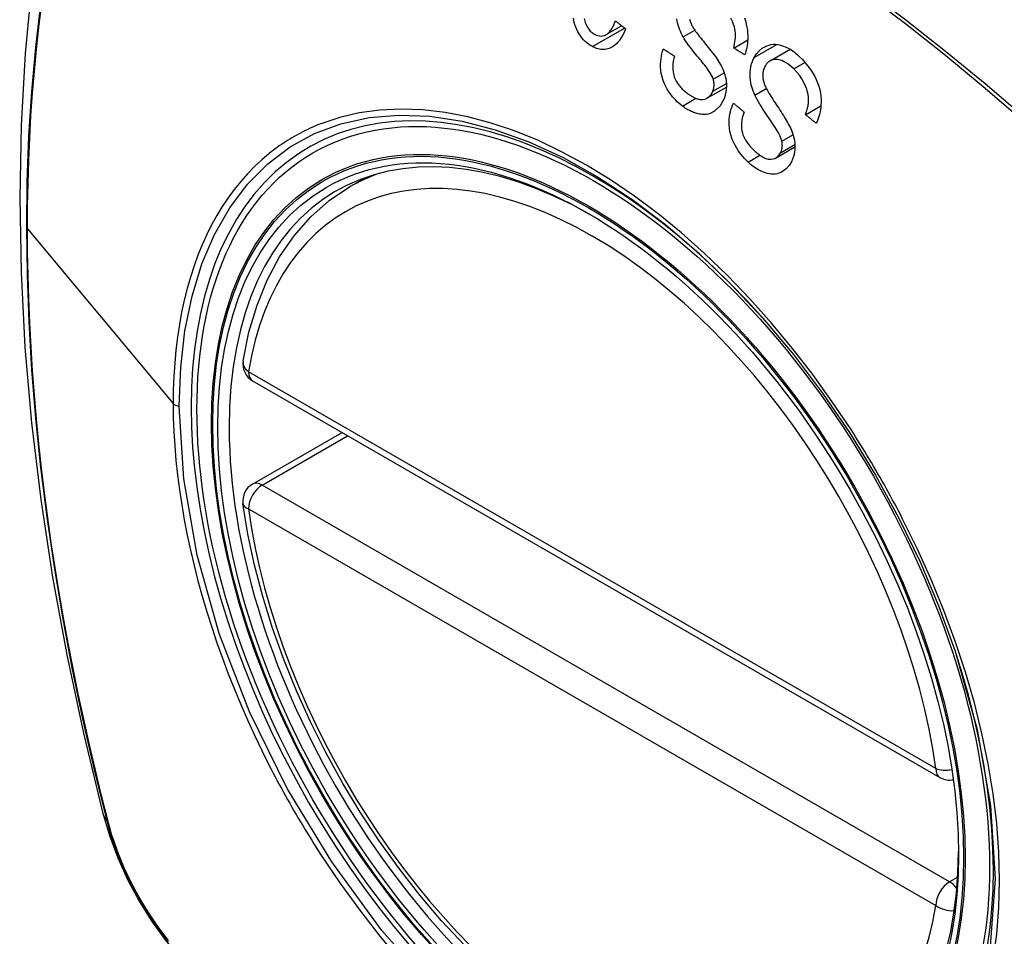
# Model space of a CAD drawing. Header units: inches. Extents: x 378.5 to 447.1, y 142.6 to 213.3.
# Tile 19 of 112: x 408.688 to 409.29, y 173.808 to 174.368. Entities that reach past the tile are written whole.
import ezdxf

# ---------------------------------------------------------------- set-up
doc = ezdxf.new("R2010")
doc.units = ezdxf.units.IN
doc.header["$MEASUREMENT"] = 0
doc.layers.add('Visible Edges(ANSI)', color=7, linetype='Continuous', lineweight=25)
doc.layers.add('Visible Tangent Edges(ANSI)', color=7, linetype='Continuous', lineweight=25)

msp = doc.modelspace()

# ---------------------------------------------------------------- linework, layer by layer
at = {"layer": 'Visible Edges(ANSI)'}
for p, q in [((409.0464, 174.35928), (409.05575, 174.36467)), ((409.12426, 174.35102), (409.13285, 174.35598)), ((409.14649, 174.34319), (409.15873, 174.35026)), ((409.10825, 174.32052), (409.1198, 174.32719)), ((409.16809, 174.31032), (409.17753, 174.31577)), ((409.15011, 174.28401), (409.16164, 174.29067)), ((408.8897, 174.26616), (408.89997, 174.27209)), ((408.83042, 174.14783), (409.25016, 173.90549)), ((408.83042, 174.08471), (408.88508, 174.11627))]:
    msp.add_line(p, q, dxfattribs=at)
at = {"layer": 'Visible Edges(ANSI)', "flags": 128}
for points in [[(408.74231, 174.59154), (408.72947, 174.55348), (408.71841, 174.5143), (408.70911, 174.47406), (408.70155, 174.43284), (408.69571, 174.3907), (408.69156, 174.34771), (408.68909, 174.30391), (408.68827, 174.25939), (408.68908, 174.21419), (408.69151, 174.16838), (408.69553, 174.12203), (408.70113, 174.07519), (408.70828, 174.02794), (408.71696, 173.98034), (408.72715, 173.93247), (408.73882, 173.88438)], [(409.03797, 174.35191), (409.03681, 174.35256), (409.03569, 174.35331), (409.0346, 174.35415), (409.03355, 174.35508), (409.03255, 174.35611), (409.0316, 174.35722), (409.0307, 174.35842), (409.02987, 174.35968), (409.02911, 174.36099), (409.02842, 174.36237), (409.02781, 174.36381), (409.0273, 174.36528), (409.0269, 174.3667), (409.02659, 174.36806), (409.02637, 174.36935)], [(409.12426, 174.35102), (409.12456, 174.35225), (409.12483, 174.3535), (409.12505, 174.35479), (409.12522, 174.35609), (409.12533, 174.35741), (409.12536, 174.35874), (409.12532, 174.36007), (409.1252, 174.36139), (409.12498, 174.36272), (409.12465, 174.36407), (409.12422, 174.36545), (409.12371, 174.36677), (409.12313, 174.36804), (409.12251, 174.36924)], [(409.13083, 174.36943), (409.13145, 174.36758), (409.13197, 174.36569), (409.13236, 174.36385), (409.13263, 174.3621), (409.13279, 174.36046), (409.13288, 174.35894), (409.1329, 174.35755), (409.13287, 174.35629), (409.13279, 174.35504), (409.13266, 174.35382), (409.1325, 174.35261), (409.13229, 174.35142), (409.13203, 174.35025), (409.13174, 174.3491), (409.13141, 174.34796), (409.13104, 174.34684)], [(409.03304, 174.36903), (409.03319, 174.36823), (409.03338, 174.36744), (409.03361, 174.36666), (409.03388, 174.36589), (409.03419, 174.36513), (409.03453, 174.36441), (409.03491, 174.36373), (409.03531, 174.36308), (409.03575, 174.36247), (409.03621, 174.36189), (409.03671, 174.36136), (409.03723, 174.36088), (409.03776, 174.36043), (409.03832, 174.36003), (409.03888, 174.35967), (409.03946, 174.35935)], [(409.03946, 174.35935), (409.0404, 174.35892), (409.04135, 174.35861), (409.04231, 174.35842), (409.04326, 174.35837), (409.04421, 174.35846), (409.04507, 174.35868), (409.0458, 174.35897), (409.04641, 174.35928), (409.0469, 174.35959), (409.04736, 174.35994), (409.04781, 174.36032), (409.04823, 174.36074), (409.04864, 174.36119), (409.04903, 174.36168), (409.0494, 174.36219), (409.04975, 174.36273), (409.05009, 174.36329), (409.05041, 174.36387), (409.05072, 174.36446), (409.05101, 174.36508), (409.05128, 174.3657), (409.05154, 174.36634), (409.05179, 174.36698), (409.05203, 174.36763)], [(409.05203, 174.36763), (409.05229, 174.36743), (409.05255, 174.36722), (409.05281, 174.36701), (409.05307, 174.3668), (409.05333, 174.3666), (409.05359, 174.36639), (409.05385, 174.36618), (409.05411, 174.36598), (409.05437, 174.36577), (409.05463, 174.36556), (409.05489, 174.36535), (409.05515, 174.36515), (409.05541, 174.36494), (409.05567, 174.36473), (409.05593, 174.36453), (409.05619, 174.36432), (409.05645, 174.36411), (409.05671, 174.36391), (409.05697, 174.3637), (409.05723, 174.36349), (409.05749, 174.36329), (409.05775, 174.36308), (409.05801, 174.36287), (409.05827, 174.36267)], [(409.09341, 174.35777), (409.0928, 174.35892), (409.09222, 174.3601), (409.09168, 174.36131), (409.09119, 174.36254), (409.09074, 174.3638), (409.09035, 174.36508), (409.09002, 174.36638), (409.08977, 174.36766), (409.08958, 174.36885)], [(409.09735, 174.36857), (409.0975, 174.36802), (409.09767, 174.36748), (409.09786, 174.36695), (409.09807, 174.36642), (409.0983, 174.36589), (409.09854, 174.36538), (409.09879, 174.36487), (409.09905, 174.36437), (409.09932, 174.36388), (409.0996, 174.3634), (409.09989, 174.36293), (409.10018, 174.36247)], [(409.05827, 174.36267), (409.05766, 174.36115), (409.05698, 174.35968), (409.05624, 174.35828), (409.05543, 174.35695), (409.05456, 174.3557), (409.05361, 174.35455), (409.05262, 174.35354), (409.05166, 174.35272), (409.05074, 174.35205), (409.04986, 174.35153), (409.04904, 174.35112), (409.04823, 174.3508), (409.0474, 174.35054), (409.04657, 174.35034), (409.04572, 174.35021), (409.04486, 174.35015), (409.04399, 174.35016), (409.04312, 174.35023), (409.04225, 174.35037), (409.04139, 174.35057), (409.04052, 174.35082), (409.03966, 174.35114), (409.03881, 174.3515), (409.03797, 174.35191)], [(409.11177, 174.33208), (409.11144, 174.33298), (409.11097, 174.33396), (409.11039, 174.33501), (409.10971, 174.33612), (409.10897, 174.33724), (409.10818, 174.33836), (409.10738, 174.33945), (409.10659, 174.34048), (409.10583, 174.34146), (409.10507, 174.3424), (409.10432, 174.34332), (409.10356, 174.34424), (409.1028, 174.34516), (409.10202, 174.3461), (409.10122, 174.34706), (409.1004, 174.34807), (409.09954, 174.34914), (409.09865, 174.35028), (409.09771, 174.35149), (409.09676, 174.35276), (409.09582, 174.35405), (409.09493, 174.35534), (409.09411, 174.35659), (409.09341, 174.35777)], [(409.10018, 174.36247), (409.10057, 174.36186), (409.10103, 174.36119), (409.10156, 174.36046), (409.10215, 174.35967), (409.10279, 174.35884), (409.10347, 174.35796), (409.1042, 174.35705), (409.10495, 174.3561), (409.10573, 174.35513), (409.10652, 174.35414), (409.10733, 174.35313), (409.10815, 174.35212), (409.10896, 174.3511), (409.10976, 174.35009), (409.11055, 174.34908), (409.11131, 174.34809), (409.11205, 174.34711), (409.11276, 174.34616), (409.11347, 174.34518), (409.11417, 174.34418), (409.11483, 174.34318), (409.11546, 174.3422), (409.11603, 174.34123), (409.11654, 174.3403)], [(409.13104, 174.34684), (409.13075, 174.34702), (409.13047, 174.34719), (409.13019, 174.34737), (409.12991, 174.34754), (409.12962, 174.34771), (409.12934, 174.34789), (409.12906, 174.34806), (409.12878, 174.34823), (409.12849, 174.34841), (409.12821, 174.34858), (409.12793, 174.34876), (409.12764, 174.34893), (409.12736, 174.3491), (409.12708, 174.34928), (409.1268, 174.34945), (409.12651, 174.34963), (409.12623, 174.3498), (409.12595, 174.34997), (409.12567, 174.35015), (409.12539, 174.35032), (409.1251, 174.3505), (409.12482, 174.35067), (409.12454, 174.35085), (409.12426, 174.35102)], [(409.13683, 174.34522), (409.13823, 174.34745), (409.13989, 174.34937), (409.14165, 174.35085), (409.14326, 174.35184), (409.14457, 174.35245), (409.14583, 174.35287), (409.14711, 174.35315), (409.14842, 174.35329), (409.14976, 174.35329), (409.15107, 174.35317), (409.15233, 174.35294), (409.15352, 174.35263), (409.15464, 174.35225), (409.15567, 174.35185), (409.15661, 174.35142), (409.15753, 174.35095), (409.15844, 174.35044), (409.15934, 174.34988), (409.16022, 174.34928), (409.1611, 174.34864), (409.16195, 174.34796), (409.1628, 174.34725), (409.16363, 174.34651), (409.16444, 174.34573)], [(409.09295, 174.31558), (409.09189, 174.31641), (409.09085, 174.31728), (409.08983, 174.3182), (409.08883, 174.31917), (409.08787, 174.32018), (409.08694, 174.32124), (409.08604, 174.32234), (409.08518, 174.3235), (409.08436, 174.32471), (409.08357, 174.326), (409.08274, 174.32751), (409.08192, 174.32926), (409.08116, 174.33124), (409.08051, 174.33342), (409.08006, 174.33557), (409.07978, 174.3376), (409.07966, 174.3395), (409.07964, 174.34123), (409.07972, 174.34285), (409.07988, 174.34444), (409.08012, 174.346), (409.08044, 174.34752), (409.08083, 174.34901), (409.0813, 174.35047)], [(409.0813, 174.35047), (409.08158, 174.35029), (409.08186, 174.35011), (409.08214, 174.34992), (409.08242, 174.34974), (409.0827, 174.34956), (409.08298, 174.34938), (409.08326, 174.3492), (409.08354, 174.34901), (409.08382, 174.34883), (409.0841, 174.34865), (409.08438, 174.34847), (409.08466, 174.34829), (409.08494, 174.34811), (409.08522, 174.34792), (409.0855, 174.34774), (409.08578, 174.34756), (409.08605, 174.34738), (409.08633, 174.3472), (409.08661, 174.34702), (409.0869, 174.34684), (409.08718, 174.34665), (409.08746, 174.34647), (409.08774, 174.34629), (409.08802, 174.34611)], [(409.08802, 174.34611), (409.08761, 174.34454), (409.0873, 174.34293), (409.08709, 174.34127), (409.087, 174.33959), (409.08706, 174.3379), (409.08727, 174.33619), (409.08761, 174.33463), (409.08801, 174.33334), (409.08839, 174.33235), (409.08873, 174.3316), (409.0891, 174.33088), (409.0895, 174.33019), (409.08992, 174.32952), (409.09037, 174.32888), (409.09084, 174.32826), (409.09133, 174.32766), (409.09183, 174.32708), (409.09235, 174.32652), (409.09288, 174.32599), (409.09342, 174.32547), (409.09397, 174.32498), (409.09453, 174.3245), (409.09509, 174.32404), (409.09567, 174.32359)], [(409.13719, 174.32231), (409.13666, 174.32353), (409.13618, 174.32478), (409.13574, 174.32604), (409.13534, 174.32733), (409.135, 174.32862), (409.13472, 174.32994), (409.13449, 174.33126), (409.13435, 174.33254), (409.13427, 174.33373), (409.13424, 174.33483), (409.13427, 174.33584), (409.13434, 174.33677), (409.13443, 174.33761), (409.13454, 174.33838), (409.13467, 174.33913), (409.13482, 174.33986), (409.135, 174.34058), (409.1352, 174.34128), (409.13542, 174.34197), (409.13566, 174.34265), (409.13593, 174.34331), (409.13621, 174.34396), (409.13651, 174.34459), (409.13683, 174.34522)], [(409.16444, 174.34573), (409.16623, 174.34392), (409.16797, 174.342), (409.16963, 174.33997), (409.1712, 174.33784), (409.17259, 174.33571), (409.17374, 174.33367), (409.17469, 174.33173), (409.17551, 174.32976), (409.1762, 174.32774), (409.17676, 174.32567), (409.17719, 174.32356), (409.17746, 174.32154), (409.17759, 174.31965), (409.17762, 174.31789), (409.17756, 174.31628), (409.17744, 174.31485), (409.17727, 174.31353), (409.17705, 174.31223), (409.17677, 174.31096), (409.17644, 174.30973), (409.17606, 174.30853), (409.17564, 174.30735), (409.17516, 174.3062), (409.17465, 174.30508)], [(409.11654, 174.3403), (409.11707, 174.33924), (409.11756, 174.33816), (409.11802, 174.33706), (409.11843, 174.33594), (409.1188, 174.3348), (409.11911, 174.33364), (409.11937, 174.33247), (409.11956, 174.33136), (409.11969, 174.33033), (409.11977, 174.32938), (409.11981, 174.32851), (409.11981, 174.32774), (409.11979, 174.32704), (409.11976, 174.32638), (409.1197, 174.32573), (409.11963, 174.32509), (409.11953, 174.32446), (409.11942, 174.32383), (409.1193, 174.32321), (409.11915, 174.32261), (409.11899, 174.322), (409.11881, 174.32141), (409.11862, 174.32083), (409.11841, 174.32025)], [(409.14336, 174.33982), (409.14306, 174.33921), (409.14279, 174.33857), (409.14255, 174.33791), (409.14235, 174.33722), (409.1422, 174.33651), (409.14209, 174.33578), (409.14202, 174.33504), (409.14199, 174.33433), (409.14201, 174.33366), (409.14205, 174.33303), (409.14213, 174.33244), (409.14222, 174.33187), (409.14233, 174.33134), (409.14246, 174.3308), (409.14261, 174.33027), (409.14277, 174.32974), (409.14296, 174.32921), (409.14315, 174.32868), (409.14336, 174.32816), (409.14357, 174.32765), (409.1438, 174.32715), (409.14403, 174.32665), (409.14428, 174.32616), (409.14452, 174.32568)], [(409.16094, 174.33829), (409.15975, 174.33939), (409.15852, 174.34042), (409.15726, 174.34135), (409.15596, 174.34218), (409.15473, 174.34284), (409.15363, 174.34332), (409.15268, 174.34365), (409.15186, 174.34388), (409.15105, 174.34403), (409.15024, 174.34411), (409.14943, 174.3441), (409.14864, 174.344), (409.14788, 174.34381), (409.14719, 174.34355), (409.14659, 174.34325), (409.14607, 174.34293), (409.14565, 174.34262), (409.14526, 174.3423), (409.1449, 174.34195), (409.14455, 174.34158), (409.14423, 174.34118), (409.14392, 174.34075), (409.14363, 174.3403), (409.14336, 174.33982)], [(409.16809, 174.31032), (409.16834, 174.31097), (409.16857, 174.31162), (409.16879, 174.31229), (409.169, 174.31296), (409.16919, 174.31365), (409.16936, 174.31434), (409.16951, 174.31504), (409.16965, 174.31575), (409.16976, 174.31647), (409.16986, 174.3172), (409.16992, 174.31793), (409.16997, 174.31867), (409.16998, 174.31942), (409.16996, 174.32026), (409.16988, 174.32132), (409.1697, 174.3226), (409.16938, 174.32411), (409.16888, 174.32582), (409.16815, 174.32777), (409.16716, 174.32991), (409.16588, 174.33218), (409.16437, 174.33439), (409.16271, 174.33643), (409.16094, 174.33829)], [(409.11151, 174.3246), (409.11162, 174.32488), (409.11171, 174.32516), (409.1118, 174.32545), (409.11189, 174.32574), (409.11196, 174.32604), (409.11203, 174.32634), (409.11209, 174.32665), (409.11214, 174.32696), (409.11219, 174.32727), (409.11222, 174.32759), (409.11225, 174.3279), (409.11226, 174.32822), (409.11227, 174.32855), (409.11227, 174.32887), (409.11226, 174.3292), (409.11224, 174.32952), (409.11221, 174.32984), (409.11217, 174.33016), (409.11213, 174.33048), (409.11207, 174.3308), (409.11201, 174.33112), (409.11193, 174.33144), (409.11185, 174.33176), (409.11177, 174.33208)], [(409.09567, 174.32359), (409.09612, 174.32325), (409.09659, 174.32292), (409.09705, 174.32259), (409.09752, 174.32228), (409.09799, 174.32198), (409.09847, 174.32168), (409.09895, 174.3214), (409.09943, 174.32114), (409.09992, 174.32088), (409.10042, 174.32065), (409.10091, 174.32043), (409.10141, 174.32023), (409.10192, 174.32005), (409.10242, 174.3199), (409.10293, 174.31977), (409.10343, 174.31967), (409.10394, 174.3196), (409.10447, 174.31956), (409.1054, 174.3196), (409.10676, 174.31988), (409.10825, 174.32053), (409.10958, 174.32154), (409.11069, 174.32292), (409.11151, 174.3246)], [(409.15369, 174.29413), (409.15344, 174.29505), (409.15306, 174.29606), (409.15257, 174.29716), (409.15199, 174.29833), (409.15133, 174.29955), (409.15062, 174.30077), (409.1499, 174.30198), (409.14917, 174.30314), (409.14846, 174.30424), (409.14777, 174.3053), (409.14707, 174.30634), (409.14637, 174.30737), (409.14567, 174.3084), (409.14495, 174.30945), (409.14422, 174.31053), (409.14347, 174.31165), (409.14269, 174.31283), (409.14188, 174.31409), (409.14103, 174.31542), (409.14017, 174.31682), (409.13933, 174.31825), (409.13853, 174.31966), (409.1378, 174.32103), (409.13719, 174.32231)], [(409.14452, 174.32568), (409.14487, 174.32502), (409.14528, 174.32429), (409.14576, 174.32349), (409.14628, 174.32262), (409.14686, 174.3217), (409.14748, 174.32073), (409.14814, 174.31972), (409.14882, 174.31867), (409.14953, 174.31759), (409.15025, 174.31649), (409.15099, 174.31537), (409.15173, 174.31424), (409.15247, 174.31311), (409.1532, 174.31198), (409.15392, 174.31086), (409.15462, 174.30976), (409.15529, 174.30868), (409.15593, 174.30762), (409.15657, 174.30655), (409.15719, 174.30546), (409.15779, 174.30438), (409.15834, 174.30331), (409.15885, 174.30227), (409.15928, 174.30127)], [(409.11841, 174.32025), (409.11596, 174.31574), (409.11263, 174.31252), (409.10998, 174.31112), (409.10862, 174.31072), (409.10736, 174.31051), (409.10618, 174.31044), (409.1051, 174.31047), (409.10415, 174.31056), (409.10335, 174.31069), (409.10263, 174.31083), (409.10191, 174.31101), (409.1012, 174.31121), (409.10048, 174.31144), (409.09978, 174.3117), (409.09907, 174.31198), (409.09837, 174.31229), (409.09767, 174.31262), (409.09698, 174.31298), (409.09629, 174.31336), (409.09561, 174.31376), (409.09493, 174.31419), (409.09427, 174.31463), (409.0936, 174.3151), (409.09295, 174.31558)], [(409.13301, 174.28139), (409.13192, 174.28245), (409.13086, 174.28356), (409.12983, 174.28472), (409.12884, 174.28592), (409.12788, 174.28717), (409.12697, 174.28846), (409.12611, 174.2898), (409.1253, 174.2912), (409.12454, 174.29265), (409.1238, 174.29425), (409.1231, 174.29601), (409.12249, 174.29792), (409.12199, 174.29999), (409.12164, 174.3021), (409.12147, 174.30408), (409.12144, 174.30593), (409.12152, 174.30762), (409.12168, 174.30915), (409.12191, 174.31062), (409.12222, 174.31205), (409.1226, 174.31343), (409.12305, 174.31477), (409.12356, 174.31607), (409.12414, 174.31733)], [(409.12414, 174.31733), (409.12441, 174.31711), (409.12468, 174.31688), (409.12495, 174.31666), (409.12522, 174.31643), (409.12549, 174.3162), (409.12576, 174.31598), (409.12603, 174.31575), (409.1263, 174.31553), (409.12657, 174.3153), (409.12684, 174.31507), (409.12711, 174.31485), (409.12738, 174.31462), (409.12765, 174.3144), (409.12792, 174.31417), (409.12819, 174.31394), (409.12846, 174.31372), (409.12873, 174.31349), (409.129, 174.31327), (409.12928, 174.31304), (409.12955, 174.31281), (409.12982, 174.31259), (409.13009, 174.31236), (409.13036, 174.31214), (409.13063, 174.31191)], [(409.13063, 174.31191), (409.13018, 174.31075), (409.12978, 174.30955), (409.12945, 174.3083), (409.12919, 174.30703), (409.12901, 174.30572), (409.12893, 174.30439), (409.12895, 174.30304), (409.12907, 174.30168), (409.12929, 174.30036), (409.12959, 174.29916), (409.12993, 174.29809), (409.1303, 174.29716), (409.13068, 174.29633), (409.13109, 174.29552), (409.13153, 174.29473), (409.13201, 174.29397), (409.13251, 174.29323), (409.13303, 174.29252), (409.13357, 174.29183), (409.13413, 174.29117), (409.1347, 174.29052), (409.13529, 174.28989), (409.13588, 174.28929), (409.13649, 174.2887)], [(409.17465, 174.30508), (409.17437, 174.3053), (409.1741, 174.30552), (409.17383, 174.30574), (409.17355, 174.30596), (409.17328, 174.30617), (409.17301, 174.30639), (409.17273, 174.30661), (409.17246, 174.30683), (409.17219, 174.30705), (409.17191, 174.30726), (409.17164, 174.30748), (409.17137, 174.3077), (409.17109, 174.30792), (409.17082, 174.30814), (409.17055, 174.30836), (409.17027, 174.30857), (409.17, 174.30879), (409.16973, 174.30901), (409.16946, 174.30923), (409.16918, 174.30945), (409.16891, 174.30967), (409.16864, 174.30989), (409.16837, 174.3101), (409.16809, 174.31032)], [(409.15928, 174.30127), (409.15973, 174.30016), (409.16014, 174.29903), (409.16051, 174.29789), (409.16083, 174.29673), (409.16111, 174.29556), (409.16133, 174.29438), (409.1615, 174.29321), (409.1616, 174.29211), (409.16164, 174.29109), (409.16164, 174.29016), (409.1616, 174.28931), (409.16154, 174.28856), (409.16146, 174.28788), (409.16137, 174.28725), (409.16125, 174.28663), (409.16112, 174.28601), (409.16098, 174.28541), (409.16081, 174.28482), (409.16062, 174.28425), (409.16042, 174.28368), (409.16021, 174.28312), (409.15997, 174.28257), (409.15972, 174.28204), (409.15946, 174.28151)], [(409.15279, 174.28692), (409.15292, 174.28717), (409.15304, 174.28743), (409.15316, 174.2877), (409.15327, 174.28797), (409.15337, 174.28825), (409.15347, 174.28853), (409.15356, 174.28882), (409.15364, 174.28911), (409.15371, 174.2894), (409.15377, 174.2897), (409.15383, 174.29), (409.15387, 174.29031), (409.15391, 174.29062), (409.15393, 174.29094), (409.15395, 174.29125), (409.15396, 174.29157), (409.15395, 174.29189), (409.15394, 174.29221), (409.15392, 174.29253), (409.15389, 174.29284), (409.15386, 174.29317), (409.15381, 174.29349), (409.15376, 174.29381), (409.15369, 174.29413)], [(409.13649, 174.2887), (409.13698, 174.28824), (409.13747, 174.28779), (409.13798, 174.28735), (409.13848, 174.28693), (409.13899, 174.28651), (409.13951, 174.28611), (409.14004, 174.28573), (409.14057, 174.28536), (409.1411, 174.28501), (409.14165, 174.28468), (409.1422, 174.28437), (409.14276, 174.28409), (409.14333, 174.28383), (409.1439, 174.28361), (409.14449, 174.28342), (409.14523, 174.28325), (409.14611, 174.28313), (409.14714, 174.28314), (409.14827, 174.2833), (409.14936, 174.28364), (409.15038, 174.28418), (409.15131, 174.28492), (409.15211, 174.28584), (409.15279, 174.28692)], [(409.15946, 174.28151), (409.15803, 174.27925), (409.15632, 174.27733), (409.15457, 174.27595), (409.15305, 174.27509), (409.15188, 174.2746), (409.15073, 174.27427), (409.14955, 174.27405), (409.14834, 174.27397), (409.14712, 174.27401), (409.14591, 174.27416), (409.14473, 174.2744), (409.1436, 174.27473), (409.14253, 174.27511), (409.14151, 174.27553), (409.14057, 174.27598), (409.13968, 174.27644), (409.1388, 174.27694), (409.13794, 174.27748), (409.13709, 174.27805), (409.13625, 174.27866), (409.13542, 174.2793), (409.1346, 174.27997), (409.1338, 174.28067), (409.13301, 174.28139)], [(408.82467, 174.15996), (408.82826, 174.17744), (408.83319, 174.19393), (408.83944, 174.20933), (408.847, 174.22353), (408.85586, 174.23642), (408.86597, 174.2479), (408.87728, 174.25784), (408.8897, 174.26616)], [(409.14209, 174.18608), (409.16082, 174.16378), (409.17858, 174.14029), (409.19533, 174.11567), (409.21089, 174.09017), (409.22519, 174.06394), (409.23813, 174.03715), (409.24959, 174.01003), (409.25954, 173.98266)], [(408.95958, 173.80322), (408.9459, 173.81798), (408.93266, 173.83354), (408.91994, 173.84982), (408.90779, 173.86675), (408.89625, 173.88425), (408.88538, 173.90224), (408.87523, 173.92066), (408.86584, 173.9394), (408.85726, 173.95839), (408.84952, 173.97755), (408.84266, 173.99679), (408.83672, 174.01602), (408.83172, 174.03517), (408.82768, 174.05414), (408.82462, 174.07287)], [(408.73882, 173.88438), (408.74306, 173.87009), (408.74821, 173.85636), (408.75419, 173.84316), (408.76099, 173.83044), (408.76861, 173.81819), (408.77705, 173.8064), (408.78636, 173.79509), (408.79662, 173.78427)]]:
    msp.add_lwpolyline(points, dxfattribs=at)
at = {"layer": 'Visible Edges(ANSI)'}
for centre, start, end in [((408.83632, 174.15806), 170.71815, 240), ((408.83632, 174.07448), 120, 187.82827), ((409.25606, 173.91572), 240, 281.23954)]:
    msp.add_arc(centre, 0.01181, start, end, dxfattribs=at)
for centre, major_axis, start_param, end_param in [((409.14363, 173.48881), (-0.64961, 1.12515), 5.161526, 5.834048), ((409.03889, 173.99088), (0.15748, -0.27276), 2.363977, 7.060801)]:
    msp.add_ellipse(centre, major_axis=major_axis, ratio=0.57735, start_param=start_param, end_param=end_param, dxfattribs=at)
msp.add_ellipse((409.03541, 173.98887), major_axis=(0.15994, -0.27703), ratio=0.57735, dxfattribs=at)
at = {"layer": 'Visible Tangent Edges(ANSI)'}
for p, q in [((409.03797, 174.35191), (409.05756, 174.36323)), ((409.09341, 174.35777), (409.10055, 174.36189)), ((409.13683, 174.34522), (409.15069, 174.35322)), ((409.16094, 174.33829), (409.16777, 174.34223)), ((409.11177, 174.33208), (409.11844, 174.33593)), ((409.11151, 174.3246), (409.11977, 174.32936)), ((409.13719, 174.32231), (409.14418, 174.32634)), ((409.09295, 174.31558), (409.10117, 174.32032)), ((409.15369, 174.29413), (409.16046, 174.29804)), ((409.15279, 174.28692), (409.1616, 174.29201)), ((409.13301, 174.28139), (409.14026, 174.28557)), ((408.69302, 174.24055), (408.78198, 174.13389)), ((409.24771, 173.9109), (408.82797, 174.15323)), ((408.83632, 174.08412), (408.88854, 174.11427)), ((409.25606, 173.84178), (408.83632, 174.08412)), ((408.82797, 174.06966), (409.24771, 173.82732)), ((408.74235, 173.87825), (408.74223, 173.87871)), ((409.26105, 173.84467), (409.25606, 173.84178))]:
    msp.add_line(p, q, dxfattribs=at)
at = {"layer": 'Visible Tangent Edges(ANSI)', "flags": 128}
for points in [[(409.30179, 174.30861), (409.2778, 174.32913), (409.25363, 174.34898), (409.22933, 174.36812), (409.20491, 174.38655), (409.18041, 174.40423), (409.15585, 174.42116), (409.13128, 174.4373), (409.10671, 174.45264), (409.08215, 174.46719), (409.05761, 174.48096), (409.03307, 174.49392), (409.00857, 174.50609), (408.98413, 174.51743), (408.95977, 174.52795), (408.93554, 174.53762), (408.91142, 174.54645), (408.88743, 174.55442), (408.86361, 174.56154), (408.83995, 174.56779), (408.81649, 174.57318), (408.79323, 174.57769)], [(408.79341, 174.57507), (408.8166, 174.57066), (408.84, 174.56537), (408.86359, 174.55922), (408.88736, 174.5522), (408.91128, 174.54432), (408.93534, 174.53559), (408.95952, 174.526), (408.98382, 174.51556), (409.00821, 174.50429), (409.03266, 174.49218), (409.05714, 174.47927), (409.08162, 174.46555), (409.10612, 174.45103), (409.13062, 174.4357), (409.15512, 174.41957), (409.1796, 174.40266), (409.20402, 174.38497), (409.22835, 174.36654), (409.25257, 174.34739), (409.27663, 174.32754), (409.30053, 174.30701)], [(408.70094, 174.37792), (408.69786, 174.35143), (408.69546, 174.32449), (408.69375, 174.29713), (408.69273, 174.26938), (408.69239, 174.24125), (408.69274, 174.21272), (408.69378, 174.1838), (408.6955, 174.15449), (408.69791, 174.12482), (408.701, 174.09484), (408.70478, 174.06458), (408.70923, 174.03407), (408.71436, 174.00335), (408.72015, 173.97245), (408.7266, 173.94141), (408.7337, 173.91024), (408.74145, 173.87895)], [(408.69302, 174.24055), (408.69311, 174.25462), (408.69337, 174.26858), (408.6938, 174.28246), (408.6944, 174.29623), (408.69517, 174.30991), (408.69612, 174.32348), (408.69724, 174.33695), (408.69853, 174.35031), (408.7, 174.36354), (408.70164, 174.37666)], [(408.78571, 174.13231), (408.78659, 174.15588), (408.7892, 174.17839), (408.79355, 174.19955), (408.79958, 174.21917), (408.80725, 174.23714), (408.81653, 174.25339), (408.8274, 174.26782), (408.83972, 174.28028), (408.85339, 174.29062), (408.86832, 174.2988), (408.88441, 174.30478), (408.90159, 174.30856), (408.91978, 174.31009), (408.93878, 174.30935), (408.95844, 174.30636), (408.97863, 174.30113), (408.9992, 174.2937), (409.02007, 174.28408), (409.04106, 174.27237), (409.06196, 174.25869), (409.08255, 174.24318), (409.10287, 174.2258), (409.12278, 174.20669), (409.14208, 174.18606)], [(409.1959, 174.11794), (409.18448, 174.13501), (409.17256, 174.15158), (409.16018, 174.1676), (409.14733, 174.18306), (409.13404, 174.19792), (409.12041, 174.2121), (409.10648, 174.22552), (409.09234, 174.23812), (409.07805, 174.24982), (409.06361, 174.26062), (409.04901, 174.27052), (409.03433, 174.2795), (409.01962, 174.2875), (409.00497, 174.29448), (408.99045, 174.30039), (408.97609, 174.30523), (408.96192, 174.309), (408.948, 174.31168), (408.93436, 174.31327), (408.92105, 174.31377), (408.90811, 174.31316), (408.89565, 174.31145), (408.88368, 174.30866), (408.87223, 174.30481)], [(408.87223, 174.30481), (408.8708, 174.30424), (408.86939, 174.30366), (408.86799, 174.30306), (408.8666, 174.30244), (408.86521, 174.30181), (408.86384, 174.30116), (408.86247, 174.30049), (408.86111, 174.29981), (408.85977, 174.29911), (408.85843, 174.29839), (408.8571, 174.29766), (408.85578, 174.29691), (408.85447, 174.29614), (408.85317, 174.29536), (408.85188, 174.29456), (408.8506, 174.29374), (408.84932, 174.29291), (408.84806, 174.29206), (408.84681, 174.29119), (408.84557, 174.29031), (408.84434, 174.28941), (408.84311, 174.28849), (408.8419, 174.28756), (408.8407, 174.28661)], [(408.8407, 174.28661), (408.83609, 174.28273), (408.83164, 174.27859), (408.82736, 174.27421), (408.82325, 174.26958), (408.81931, 174.26471), (408.81556, 174.25962), (408.812, 174.2543), (408.80863, 174.24876), (408.80545, 174.24301), (408.80247, 174.23705), (408.79969, 174.23087), (408.7971, 174.2245), (408.79471, 174.21792), (408.79252, 174.21115), (408.79053, 174.20417), (408.78874, 174.19701), (408.78716, 174.18966), (408.78578, 174.18213), (408.78462, 174.17444), (408.78367, 174.16659), (408.78293, 174.1586), (408.7824, 174.15048), (408.78208, 174.14224), (408.78198, 174.13389)], [(408.74223, 173.87871), (408.73826, 173.89435), (408.73446, 173.90996), (408.73082, 173.92554), (408.72734, 173.94108), (408.72403, 173.9566), (408.72087, 173.97208), (408.71789, 173.98753), (408.71506, 174.00295), (408.7124, 174.01832), (408.70991, 174.03364), (408.70759, 174.04891), (408.70544, 174.06412), (408.70346, 174.07927), (408.70165, 174.09435), (408.70001, 174.10936), (408.69855, 174.1243), (408.69725, 174.13916), (408.69613, 174.15393), (408.69518, 174.16861), (408.6944, 174.1832), (408.6938, 174.1977), (408.69337, 174.21208), (408.69311, 174.22637), (408.69302, 174.24055)], [(408.78198, 174.13389), (408.78208, 174.12539), (408.78241, 174.11675), (408.78294, 174.108), (408.78369, 174.09913), (408.78464, 174.09017), (408.78581, 174.08112), (408.78718, 174.07199), (408.78876, 174.0628), (408.79054, 174.05356), (408.79253, 174.04428), (408.79472, 174.03496), (408.79711, 174.02559), (408.79971, 174.01618), (408.80251, 174.00673), (408.8055, 173.99726), (408.80869, 173.98778), (408.81207, 173.9783), (408.81563, 173.96884), (408.81938, 173.95941), (408.8233, 173.95001), (408.8274, 173.94064), (408.83166, 173.93133), (408.8361, 173.92207), (408.8407, 173.91286)], [(408.94307, 173.77391), (408.9095, 173.81199), (408.87878, 173.8539), (408.85164, 173.89873), (408.82863, 173.94558), (408.81015, 173.99352), (408.79667, 174.0413), (408.78848, 174.08791), (408.78571, 174.13231)], [(409.22743, 174.06333), (409.22623, 174.06566), (409.22501, 174.06799), (409.22379, 174.07031), (409.22256, 174.07263), (409.22131, 174.07494), (409.22006, 174.07725), (409.2188, 174.07956), (409.21753, 174.08186), (409.21625, 174.08415), (409.21495, 174.08644), (409.21365, 174.08873), (409.21234, 174.09101), (409.21102, 174.09328), (409.20969, 174.09555), (409.20836, 174.09782), (409.20701, 174.10008), (409.20565, 174.10233), (409.20429, 174.10458), (409.20291, 174.10682), (409.20153, 174.10905), (409.20013, 174.11128), (409.19873, 174.11351), (409.19732, 174.11573), (409.1959, 174.11794)], [(409.28273, 173.79429), (409.28487, 173.80981), (409.28615, 173.82593), (409.28658, 173.84263), (409.28614, 173.85984), (409.28484, 173.87748), (409.28268, 173.89547), (409.27968, 173.91376), (409.27585, 173.93229), (409.27122, 173.951), (409.26578, 173.96983), (409.25956, 173.98872), (409.25257, 174.00759), (409.24487, 174.02635), (409.23648, 174.04494), (409.22743, 174.06333)], [(409.25953, 173.98267), (409.273, 173.93484), (409.28117, 173.88817), (409.28384, 173.84367), (409.28092, 173.80246)], [(408.8407, 173.91286), (408.8419, 173.91053), (408.8431, 173.9082), (408.84432, 173.90587), (408.84555, 173.90355), (408.84679, 173.90123), (408.84804, 173.89892), (408.8493, 173.89662), (408.85057, 173.89431), (408.85185, 173.89202), (408.85314, 173.88973), (408.85444, 173.88744), (408.85575, 173.88516), (408.85707, 173.88288), (408.8584, 173.88062), (408.85974, 173.87835), (408.86109, 173.87609), (408.86245, 173.87384), (408.86382, 173.8716), (408.86519, 173.86936), (408.86658, 173.86712), (408.86798, 173.8649), (408.86939, 173.86268), (408.8708, 173.86046), (408.87223, 173.85825)], [(408.74145, 173.87895), (408.74254, 173.8749), (408.74374, 173.87084), (408.74505, 173.86677), (408.74647, 173.86269), (408.748, 173.85862), (408.74963, 173.85456), (408.75136, 173.85051), (408.75318, 173.84648), (408.75511, 173.84248), (408.75712, 173.83851), (408.75922, 173.83457), (408.76141, 173.83068), (408.76369, 173.82684), (408.76604, 173.82305), (408.76848, 173.81932), (408.77098, 173.81565), (408.77356, 173.81206), (408.7762, 173.80854), (408.77891, 173.8051)], [(408.77908, 173.80597), (408.77643, 173.80934), (408.77385, 173.81279), (408.77134, 173.81631), (408.76889, 173.8199), (408.76651, 173.82355), (408.76421, 173.82725), (408.76199, 173.83101), (408.75985, 173.83482), (408.75779, 173.83866), (408.75581, 173.84254), (408.75393, 173.84646), (408.75214, 173.8504), (408.75044, 173.85436), (408.74884, 173.85833), (408.74734, 173.86232), (408.74593, 173.86631), (408.74463, 173.8703), (408.74344, 173.87428), (408.74235, 173.87825)], [(408.87223, 173.85825), (408.8837, 173.8412), (408.89569, 173.82463), (408.90816, 173.80858), (408.92107, 173.79312)]]:
    msp.add_lwpolyline(points, dxfattribs=at)
at = {"layer": 'Visible Tangent Edges(ANSI)'}
for centre, major_axis, ratio, start_param, end_param in [((409.03789, 173.99031), (-0.17318, 0.29996), 0.57735, 5.05527, 10.652693), ((409.03784, 173.99028), (-0.15059, 0.26083), 0.57735, 4.097754, 6.89782), ((409.04619, 173.9951), (-0.1565, 0.27106), 0.57735, 6.171189, 6.283185), ((408.83632, 174.15806), (-0.01166, 0.00191), 0.667065, 0, 0.886663), ((408.83632, 174.15806), (-0.00591, -0.01023), 0.57735, 5.497787, 6.283185), ((408.78641, 174.13512), (0.00492, 0), 0.57735, 3.590316, 4.570492), ((408.83632, 174.07448), (-0.00591, -0.01023), 0.57735, 3.926991, 5.497787), ((408.83632, 174.07448), (-0.00591, 0.01023), 0.57735, 5.497787, 6.283185), ((408.83632, 174.07448), (-0.0117, -0.00161), 0.470841, 0, 0.713429), ((409.03784, 173.99028), (0.15059, -0.26083), 0.57735, 4.097754, 6.89782), ((409.25606, 173.91572), (-0.00591, -0.01023), 0.57735, 5.497787, 6.283185), ((409.25606, 173.91572), (-0.0117, -0.00161), 0.470841, 0.713429, 1.626628), ((408.8532, 173.91385), (-0.11437, -0.02947), 0.354513, 0, 0.141666), ((408.75076, 173.88186), (-0.00953, -0.00245), 0.359305, 0.141946, 0.405653), ((409.25606, 173.83214), (0.00591, 0.01023), 0.57735, 0.785398, 2.356194), ((409.25606, 173.83214), (0.00591, -0.01023), 0.57735, 1.792602, 2.356194), ((409.25606, 173.83214), (0.01166, -0.00191), 0.667065, 4.028256, 5.068346)]:
    msp.add_ellipse(centre, major_axis=major_axis, ratio=ratio, start_param=start_param, end_param=end_param, dxfattribs=at)
for centre, major_axis in [((409.03848, 173.99065), (-0.17111, 0.29637)), ((409.03551, 173.98893), (0.1627, -0.2818)), ((409.03541, 173.98887), (-0.1621, 0.28076))]:
    msp.add_ellipse(centre, major_axis=major_axis, ratio=0.57735, dxfattribs=at)

doc.saveas('drawing.dxf')
